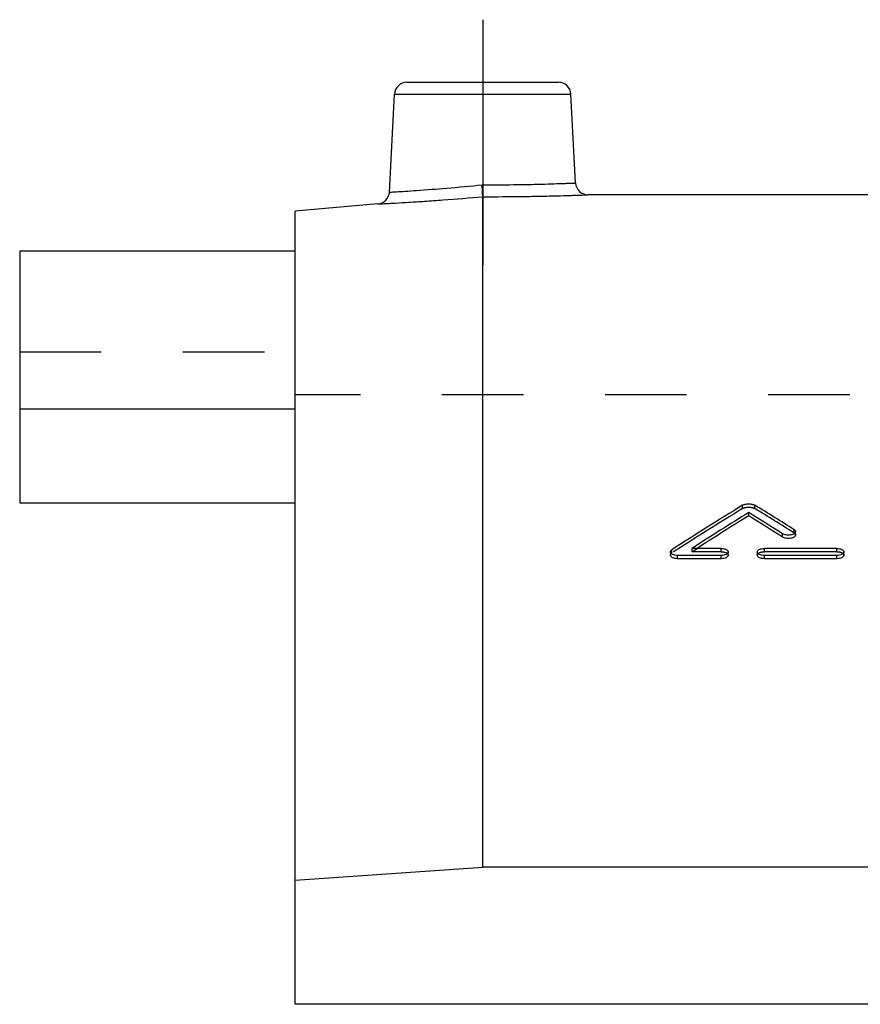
# Model space of a CAD drawing. Header units: millimetres. Extents: x 0 to 1000, y 0 to 1000.
# Tile 2 of 5: x 350 to 417, y 485 to 564. Entities that reach past the tile are written whole.
import ezdxf

# ---------------------------------------------------------------- set-up
doc = ezdxf.new("R2010")
doc.units = ezdxf.units.MM
doc.header["$LTSCALE"] = 65.185185
doc.linetypes.add('CENTER', pattern=[0.6, 0.375, -0.075, 0.075, -0.075])
doc.linetypes.add('HIDDEN', pattern=[0.2, 0.1, -0.1])
for name, color, linetype in [('FASEN', 7, 'CONTINUOUS'), ('KOERPER', 7, 'CONTINUOUS'), ('KONST.EL_MIT_GEO', 7, 'CONTINUOUS')]:
    doc.layers.add(name, color=color, linetype=linetype)

msp = doc.modelspace()

# ---------------------------------------------------------------- linework, layer by layer
at = {"layer": 'FASEN', "color": 7, "linetype": 'Continuous'}
for p, q in [((378.128, 548.768), (371.5, 548.188)), ((371.5, 484.789), (371.5, 548.188)), ((371.5, 494.717), (386.5, 495.745)), ((635.5, 495.745), (386.5, 495.745))]:
    msp.add_line(p, q, dxfattribs=at)
at = {"layer": 'KOERPER', "color": 2, "linetype": 'CENTER'}
msp.add_line((386.5, 563.5), (386.5, 543.888), dxfattribs=at)
at = {"layer": 'KOERPER', "color": 7, "linetype": 'Continuous'}
for p, q in [((422, 549.5), (394.921, 549.5)), ((349.5, 532.36), (349.5, 524.876)), ((371.5, 532.36), (349.5, 532.36)), ((349.5, 524.876), (371.5, 524.876)), ((650.5, 484.789), (371.5, 484.789))]:
    msp.add_line(p, q, dxfattribs=at)
at = {"layer": 'KOERPER', "color": 8, "linetype": 'HIDDEN'}
for p in [(371.5, 484.789), (650.5, 533.5)]:
    msp.add_line(p, (371.5, 533.5), dxfattribs=at)
at = {"layer": 'KONST.EL_MIT_GEO', "color": 7, "linetype": 'Continuous'}
for p, q in [((380.449, 558.5), (392.551, 558.5)), ((379.039, 549.711), (379.45, 557.552)), ((379.45, 557.552), (393.55, 557.552)), ((393.922, 550.448), (393.55, 557.552)), ((386.5, 495.745), (386.5, 549.348)), ((349.5, 545.035), (349.5, 532.36)), ((349.5, 545.035), (371.5, 545.035)), ((407.757, 523.838), (407.757, 524.105)), ((410.463, 522.142), (410.463, 522.407)), ((411.505, 522.304), (411.505, 522.569)), ((405.545, 521.233), (403.225, 521.233)), ((414.79, 521.233), (409.012, 521.233)), ((401.5, 520.953), (401.5, 520.691)), ((402.078, 520.412), (402.077, 520.674)), ((405.545, 520.674), (402.077, 520.674)), ((405.545, 520.412), (402.078, 520.412)), ((405.545, 520.412), (405.545, 520.674)), ((406.123, 520.691), (406.123, 520.954)), ((408.434, 520.954), (408.434, 520.691)), ((409.012, 520.412), (409.012, 520.674)), ((414.79, 520.674), (409.012, 520.674)), ((414.79, 520.412), (409.012, 520.412)), ((414.79, 520.412), (414.79, 520.674)), ((415.368, 520.691), (415.368, 520.954))]:
    msp.add_line(p, q, dxfattribs=at)
at = {"layer": 'KONST.EL_MIT_GEO', "color": 8, "linetype": 'HIDDEN'}
for p, q in [((371.5, 524.876), (371.5, 545.035)), ((349.5, 536.957), (371.5, 536.957)), ((407.268, 524.421), (407.268, 524.688)), ((408.246, 524.421), (408.246, 524.688)), ((411.391, 522.466), (411.391, 522.731)), ((401.614, 520.857), (401.614, 521.12)), ((403.225, 520.97), (403.225, 521.233)), ((403.345, 521.047), (403.632, 521.233)), ((405.545, 520.97), (405.545, 521.233)), ((409.012, 520.97), (409.012, 521.233)), ((414.79, 520.97), (414.79, 521.233)), ((403.225, 520.97), (403.345, 521.047)), ((405.545, 520.97), (403.225, 520.97)), ((414.79, 520.97), (409.012, 520.97))]:
    msp.add_line(p, q, dxfattribs=at)
at = {"layer": 'KONST.EL_MIT_GEO', "color": 7, "linetype": 'Continuous'}
for centre, radius, start, end in [((380.449, 557.5), 1, 90, 177), ((392.551, 557.5), 1, 3, 90), ((394.921, 550.5), 1, 182.99999, 270.00049), ((378.041, 549.764), 1, 274.99952, 356.99997), ((533.24, 318.802), 241.367, 121.46051, 123.04772), ((284.071, 321.679), 237.976, 57.65511, 58.547), ((535.053, 318.223), 242.057, 121.72841, 122.99844), ((534.663, 318.312), 241.549, 121.6941, 122.8514), ((281.778, 320.317), 239.583, 57.51222, 58.27607), ((281.871, 319.938), 239.63, 57.54576, 58.30918)]:
    msp.add_arc(centre, radius, start, end, dxfattribs=at)
at = {"layer": 'KONST.EL_MIT_GEO', "color": 8, "linetype": 'HIDDEN'}
for centre, radius, start, end in [((533.143, 318.426), 241.409, 121.42754, 123.01389), ((284.162, 321.298), 238.024, 57.68857, 58.57996)]:
    msp.add_arc(centre, radius, start, end, dxfattribs=at)
at = {"layer": 'KONST.EL_MIT_GEO', "color": 7, "linetype": 'Continuous'}
for points, knots in [([(379.039, 549.711), (379.087, 549.715), (379.276, 549.724), (379.694, 549.751), (380.372, 549.793), (381.713, 549.884), (383.77, 550.042), (385.517, 550.201), (386.461, 550.295)], [0, 0, 0, 0, 0.019231, 0.076183, 0.168666, 0.29311, 0.61758, 1, 1, 1, 1]), ([(386.461, 550.295), (387.413, 550.295), (388.794, 550.306), (390.552, 550.339), (391.668, 550.368), (392.48, 550.394), (393.02, 550.413), (393.332, 550.424), (393.578, 550.434), (393.755, 550.44), (393.862, 550.447), (393.91, 550.446), (393.922, 550.448)], [0, 0, 0, 0, 0.382398, 0.555295, 0.706883, 0.83132, 0.881809, 0.923804, 0.956897, 0.980765, 0.995179, 1, 1, 1, 1]), ([(386.5, 549.348), (386.5, 549.444), (386.481, 549.759), (386.471, 550.075), (386.461, 550.295)], [0, 0, 0, 0, 0.302738, 1, 1, 1, 1]), ([(386.5, 549.348), (387.573, 549.348), (389.13, 549.359), (391.113, 549.392), (392.373, 549.421), (393.29, 549.447), (393.9, 549.465), (394.253, 549.477), (394.531, 549.486), (394.732, 549.494), (394.853, 549.496), (394.907, 549.501), (394.921, 549.5)], [0, 0, 0, 0, 0.382082, 0.554854, 0.706436, 0.830975, 0.88154, 0.923615, 0.956782, 0.980712, 0.995165, 1, 1, 1, 1]), ([(378.128, 548.768), (378.141, 548.77), (378.195, 548.769), (378.316, 548.778), (378.516, 548.787), (378.793, 548.803), (379.144, 548.822), (379.75, 548.856), (380.662, 548.91), (381.915, 548.992), (383.887, 549.131), (385.435, 549.255), (386.5, 549.348)], [0, 0, 0, 0, 0.004832, 0.019276, 0.043191, 0.076341, 0.118397, 0.168945, 0.293453, 0.445011, 0.61777, 1, 1, 1, 1]), ([(407.268, 524.688), (407.333, 524.728), (407.497, 524.783), (407.757, 524.809), (408.018, 524.783), (408.181, 524.728), (408.246, 524.688)], [0, 0, 0, 0, 0.227699, 0.500009, 0.77231, 1, 1, 1, 1]), ([(411.391, 522.731), (411.408, 522.72), (411.462, 522.681), (411.505, 522.616), (411.505, 522.569)], [0, 0, 0, 0, 0.301879, 1, 1, 1, 1]), ([(411.505, 522.569), (411.505, 522.505), (411.413, 522.407), (411.263, 522.343), (411.046, 522.291), (410.769, 522.292), (410.548, 522.352), (410.463, 522.407)], [0, 0, 0, 0, 0.166679, 0.287791, 0.429875, 0.73669, 1, 1, 1, 1]), ([(411.505, 522.304), (411.505, 522.239), (411.412, 522.142), (411.263, 522.079), (411.047, 522.027), (410.77, 522.027), (410.549, 522.087), (410.463, 522.142)], [0, 0, 0, 0, 0.167883, 0.287129, 0.428229, 0.734976, 1, 1, 1, 1]), ([(401.5, 520.953), (401.5, 520.968), (401.512, 521.038), (401.568, 521.091), (401.614, 521.12)], [0, 0, 0, 0, 0.217494, 1, 1, 1, 1]), ([(405.545, 521.233), (405.619, 521.233), (405.761, 521.218), (405.971, 521.161), (406.123, 521.041), (406.123, 520.954)], [0, 0, 0, 0, 0.327434, 0.617418, 1, 1, 1, 1]), ([(408.434, 520.954), (408.434, 521.041), (408.586, 521.161), (408.796, 521.218), (408.938, 521.233), (409.012, 521.233)], [0, 0, 0, 0, 0.382588, 0.67256, 1, 1, 1, 1]), ([(414.79, 521.233), (414.864, 521.233), (415.006, 521.218), (415.216, 521.161), (415.368, 521.041), (415.368, 520.954)], [0, 0, 0, 0, 0.327434, 0.617418, 1, 1, 1, 1]), ([(402.077, 520.674), (402.003, 520.674), (401.861, 520.689), (401.652, 520.746), (401.5, 520.867), (401.5, 520.953)], [0, 0, 0, 0, 0.327026, 0.616903, 1, 1, 1, 1]), ([(402.078, 520.412), (402.003, 520.412), (401.862, 520.426), (401.652, 520.484), (401.5, 520.604), (401.5, 520.691)], [0, 0, 0, 0, 0.329365, 0.615158, 1, 1, 1, 1]), ([(406.123, 520.954), (406.123, 520.867), (405.971, 520.746), (405.761, 520.689), (405.619, 520.674), (405.545, 520.674)], [0, 0, 0, 0, 0.382936, 0.672839, 1, 1, 1, 1]), ([(406.123, 520.691), (406.123, 520.604), (405.972, 520.484), (405.762, 520.427), (405.62, 520.412), (405.545, 520.412)], [0, 0, 0, 0, 0.384124, 0.668508, 1, 1, 1, 1]), ([(409.012, 520.674), (408.938, 520.674), (408.796, 520.689), (408.585, 520.746), (408.434, 520.867), (408.434, 520.954)], [0, 0, 0, 0, 0.327154, 0.617071, 1, 1, 1, 1]), ([(409.012, 520.412), (408.937, 520.412), (408.796, 520.426), (408.586, 520.484), (408.434, 520.604), (408.434, 520.691)], [0, 0, 0, 0, 0.329184, 0.615483, 1, 1, 1, 1]), ([(415.368, 520.954), (415.368, 520.867), (415.216, 520.746), (415.006, 520.689), (414.864, 520.674), (414.79, 520.674)], [0, 0, 0, 0, 0.382936, 0.672839, 1, 1, 1, 1]), ([(415.368, 520.691), (415.368, 520.604), (415.217, 520.484), (415.007, 520.427), (414.865, 520.412), (414.79, 520.412)], [0, 0, 0, 0, 0.384124, 0.668508, 1, 1, 1, 1])]:
    msp.add_open_spline(points, degree=3, knots=knots, dxfattribs=at)
at = {"layer": 'KONST.EL_MIT_GEO', "color": 8, "linetype": 'HIDDEN'}
for points, knots in [([(386.5, 549.348), (386.5, 549.444), (386.481, 549.759), (386.471, 550.075), (386.461, 550.295)], [0, 0, 0, 0, 0.302738, 1, 1, 1, 1]), ([(407.268, 524.421), (407.333, 524.461), (407.496, 524.515), (407.756, 524.541), (408.017, 524.516), (408.18, 524.461), (408.246, 524.421)], [0, 0, 0, 0, 0.227133, 0.49951, 0.77066, 1, 1, 1, 1]), ([(411.391, 522.466), (411.409, 522.455), (411.463, 522.416), (411.505, 522.351), (411.505, 522.304)], [0, 0, 0, 0, 0.310031, 1, 1, 1, 1]), ([(401.5, 520.691), (401.5, 520.705), (401.512, 520.775), (401.568, 520.828), (401.614, 520.857)], [0, 0, 0, 0, 0.212955, 1, 1, 1, 1]), ([(405.545, 520.97), (405.619, 520.97), (405.761, 520.955), (405.971, 520.898), (406.123, 520.778), (406.123, 520.691)], [0, 0, 0, 0, 0.329464, 0.615831, 1, 1, 1, 1]), ([(408.434, 520.691), (408.434, 520.778), (408.585, 520.898), (408.795, 520.955), (408.937, 520.97), (409.012, 520.97)], [0, 0, 0, 0, 0.383776, 0.668226, 1, 1, 1, 1]), ([(414.79, 520.97), (414.865, 520.97), (415.006, 520.955), (415.216, 520.898), (415.368, 520.778), (415.368, 520.691)], [0, 0, 0, 0, 0.329464, 0.615831, 1, 1, 1, 1])]:
    msp.add_open_spline(points, degree=3, knots=knots, dxfattribs=at)

doc.saveas('drawing.dxf')
